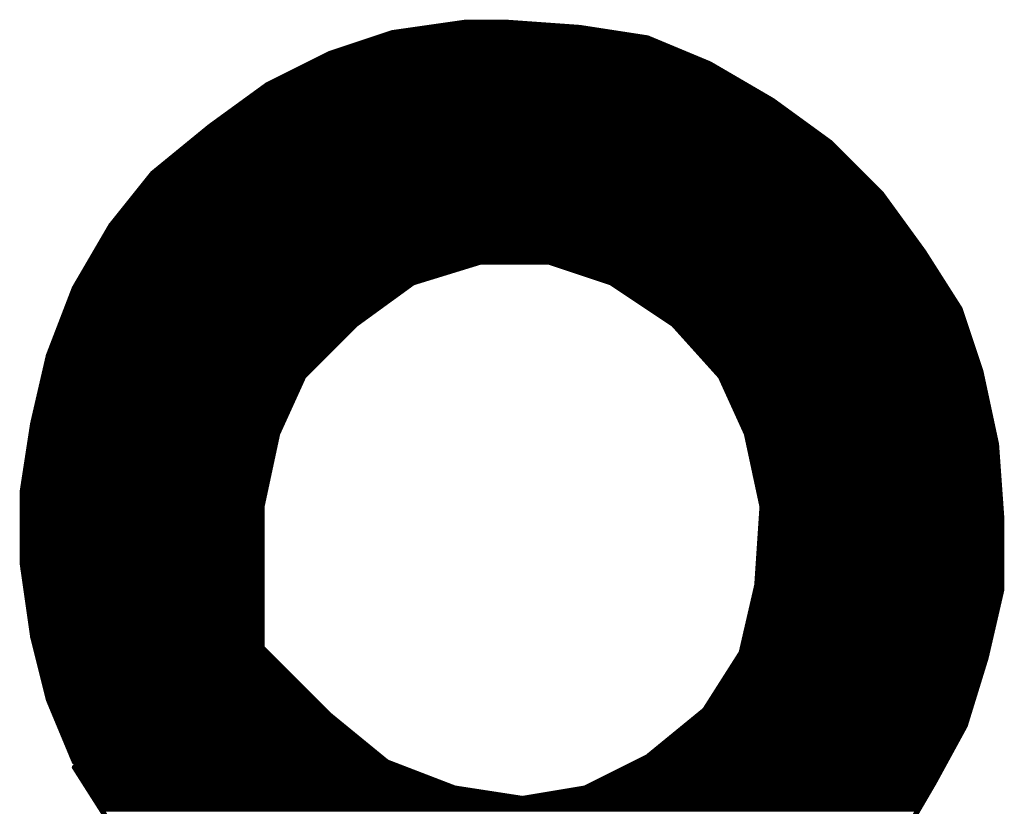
# Model space of a CAD drawing. Extents: x -35 to 35, y -57 to 81.
# Tile 55 of 153: x 15 to 16.89, y -10.66 to -9.15. Entities that reach past the tile are written whole.
import ezdxf

# ---------------------------------------------------------------- set-up
doc = ezdxf.new("R2010")
doc.units = 0
doc.layers.add('21', color=7, linetype='CONTINUOUS')

msp = doc.modelspace()

# ---------------------------------------------------------------- linework, layer by layer
at = {"layer": '21', "const_width": 0.01}
for points in [[(15.854, -9.16), (15.714, -9.18)], [(15.784, -9.17), (16.074, -9.17)], [(15.934, -9.16), (15.854, -9.16)], [(16.074, -9.17), (15.934, -9.16)], [(16.204, -9.19), (16.074, -9.17)], [(15.714, -9.18), (15.594, -9.22)], [(15.684, -9.19), (16.204, -9.19)], [(15.714, -9.18), (16.139, -9.18)], [(16.324, -9.24), (16.204, -9.19)], [(15.654, -9.2), (16.228, -9.2)], [(15.594, -9.22), (15.474, -9.28)], [(15.594, -9.22), (16.276, -9.22)], [(15.624, -9.21), (16.252, -9.21)], [(15.554, -9.24), (16.324, -9.24)], [(15.574, -9.23), (16.3, -9.23)], [(16.444, -9.31), (16.324, -9.24)], [(15.514, -9.26), (16.3583, -9.26)], [(15.534, -9.25), (16.3411, -9.25)], [(15.474, -9.28), (15.364, -9.36)], [(15.474, -9.28), (16.3926, -9.28)], [(15.494, -9.27), (16.3754, -9.27)], [(15.4465, -9.3), (16.4269, -9.3)], [(15.4603, -9.29), (16.4097, -9.29)], [(15.419, -9.32), (16.4578, -9.32)], [(15.4328, -9.31), (16.444, -9.31)], [(16.554, -9.39), (16.444, -9.31)], [(15.3915, -9.34), (16.4853, -9.34)], [(15.4053, -9.33), (16.4715, -9.33)], [(15.364, -9.36), (15.254, -9.45)], [(15.364, -9.36), (16.5128, -9.36)], [(15.3778, -9.35), (16.499, -9.35)], [(15.3518, -9.37), (16.5265, -9.37)], [(15.3273, -9.39), (16.554, -9.39)], [(15.3396, -9.38), (16.5403, -9.38)], [(16.654, -9.49), (16.554, -9.39)], [(15.3029, -9.41), (16.574, -9.41)], [(15.3151, -9.4), (16.564, -9.4)], [(15.2784, -9.43), (16.594, -9.43)], [(15.2907, -9.42), (16.584, -9.42)], [(15.254, -9.45), (15.174, -9.55)], [(15.254, -9.45), (16.614, -9.45)], [(15.2662, -9.44), (16.604, -9.44)], [(15.238, -9.47), (16.634, -9.47)], [(15.246, -9.46), (16.624, -9.46)], [(15.222, -9.49), (16.654, -9.49)], [(15.23, -9.48), (16.644, -9.48)], [(16.734, -9.6), (16.654, -9.49)], [(15.206, -9.51), (16.6685, -9.51)], [(15.214, -9.5), (16.6613, -9.5)], [(15.19, -9.53), (16.6831, -9.53)], [(15.198, -9.52), (16.6758, -9.52)], [(15.182, -9.54), (16.6904, -9.54)], [(15.174, -9.55), (15.104, -9.67)], [(15.1682, -9.56), (16.7049, -9.56)], [(15.174, -9.55), (16.6976, -9.55)], [(15.1565, -9.58), (16.7195, -9.58)], [(15.1623, -9.57), (16.7122, -9.57)], [(15.1448, -9.6), (16.734, -9.6)], [(15.1507, -9.59), (16.7267, -9.59)], [(16.804, -9.71), (16.734, -9.6)], [(15.1332, -9.62), (16.7467, -9.62)], [(15.139, -9.61), (16.7404, -9.61)], [(15.754, -9.66), (15.884, -9.62)], [(15.884, -9.62), (16.014, -9.62)], [(16.014, -9.62), (16.134, -9.66)], [(15.1215, -9.64), (15.819, -9.64)], [(15.1273, -9.63), (15.8515, -9.63)], [(16.044, -9.63), (16.7531, -9.63)], [(16.074, -9.64), (16.7595, -9.64)], [(15.1098, -9.66), (15.754, -9.66)], [(15.1157, -9.65), (15.7865, -9.65)], [(15.644, -9.74), (15.754, -9.66)], [(16.104, -9.65), (16.7658, -9.65)], [(16.134, -9.66), (16.254, -9.74)], [(16.134, -9.66), (16.7722, -9.66)], [(15.104, -9.67), (15.054, -9.8)], [(15.1002, -9.68), (15.7265, -9.68)], [(15.104, -9.67), (15.7403, -9.67)], [(16.149, -9.67), (16.7785, -9.67)], [(16.164, -9.68), (16.7849, -9.68)], [(15.0925, -9.7), (15.699, -9.7)], [(15.0963, -9.69), (15.7128, -9.69)], [(16.179, -9.69), (16.7913, -9.69)], [(16.194, -9.7), (16.7976, -9.7)], [(15.0886, -9.71), (15.6852, -9.71)], [(16.209, -9.71), (16.804, -9.71)], [(16.844, -9.83), (16.804, -9.71)], [(15.0809, -9.73), (15.6578, -9.73)], [(15.0848, -9.72), (15.6715, -9.72)], [(16.224, -9.72), (16.8073, -9.72)], [(16.239, -9.73), (16.8107, -9.73)], [(15.0732, -9.75), (15.634, -9.75)], [(15.0771, -9.74), (15.644, -9.74)], [(15.544, -9.84), (15.644, -9.74)], [(16.254, -9.74), (16.344, -9.84)], [(16.254, -9.74), (16.814, -9.74)], [(16.263, -9.75), (16.8173, -9.75)], [(15.0655, -9.77), (15.614, -9.77)], [(15.0694, -9.76), (15.624, -9.76)], [(16.272, -9.76), (16.8207, -9.76)], [(16.281, -9.77), (16.824, -9.77)], [(15.0578, -9.79), (15.594, -9.79)], [(15.0617, -9.78), (15.604, -9.78)], [(16.29, -9.78), (16.8273, -9.78)], [(16.299, -9.79), (16.8307, -9.79)], [(15.054, -9.8), (15.024, -9.93)], [(15.0517, -9.81), (15.574, -9.81)], [(15.054, -9.8), (15.584, -9.8)], [(16.308, -9.8), (16.834, -9.8)], [(16.317, -9.81), (16.8373, -9.81)], [(15.0471, -9.83), (15.554, -9.83)], [(15.0494, -9.82), (15.564, -9.82)], [(16.326, -9.82), (16.8407, -9.82)], [(16.335, -9.83), (16.844, -9.83)], [(16.874, -9.97), (16.844, -9.83)], [(15.0425, -9.85), (15.5395, -9.85)], [(15.0448, -9.84), (15.544, -9.84)], [(15.494, -9.95), (15.544, -9.84)], [(16.344, -9.84), (16.394, -9.95)], [(16.344, -9.84), (16.8461, -9.84)], [(16.3485, -9.85), (16.8483, -9.85)], [(15.0378, -9.87), (15.5304, -9.87)], [(15.0402, -9.86), (15.5349, -9.86)], [(16.3531, -9.86), (16.8504, -9.86)], [(16.3576, -9.87), (16.8526, -9.87)], [(15.0355, -9.88), (15.5258, -9.88)], [(16.3622, -9.88), (16.8547, -9.88)], [(15.0309, -9.9), (15.5167, -9.9)], [(15.0332, -9.89), (15.5213, -9.89)], [(16.3667, -9.89), (16.8569, -9.89)], [(16.3713, -9.9), (16.859, -9.9)], [(15.0263, -9.92), (15.5076, -9.92)], [(15.0286, -9.91), (15.5122, -9.91)], [(16.3758, -9.91), (16.8611, -9.91)], [(16.3804, -9.92), (16.8633, -9.92)], [(15.024, -9.93), (15.004, -10.06)], [(15.0225, -9.94), (15.4985, -9.94)], [(15.024, -9.93), (15.5031, -9.93)], [(16.3849, -9.93), (16.8654, -9.93)], [(16.3895, -9.94), (16.8676, -9.94)], [(15.0194, -9.96), (15.4919, -9.96)], [(15.0209, -9.95), (15.494, -9.95)], [(15.464, -10.09), (15.494, -9.95)], [(16.394, -9.95), (16.424, -10.09)], [(16.394, -9.95), (16.8697, -9.95)], [(16.3961, -9.96), (16.8719, -9.96)], [(15.0163, -9.98), (15.4876, -9.98)], [(15.0178, -9.97), (15.4897, -9.97)], [(16.3983, -9.97), (16.874, -9.97)], [(16.4004, -9.98), (16.8747, -9.98)], [(16.884, -10.11), (16.874, -9.97)], [(15.0132, -10), (15.4833, -10)], [(15.0148, -9.99), (15.4854, -9.99)], [(16.4026, -9.99), (16.8754, -9.99)], [(16.4047, -10), (16.8761, -10)], [(15.0102, -10.02), (15.479, -10.02)], [(15.0117, -10.01), (15.4811, -10.01)], [(16.4069, -10.01), (16.8769, -10.01)], [(16.409, -10.02), (16.8776, -10.02)], [(15.0071, -10.04), (15.4747, -10.04)], [(15.0086, -10.03), (15.4769, -10.03)], [(16.4111, -10.03), (16.8783, -10.03)], [(16.4133, -10.04), (16.879, -10.04)], [(15.004, -10.06), (15.004, -10.2)], [(15.004, -10.06), (15.4704, -10.06)], [(15.0055, -10.05), (15.4726, -10.05)], [(16.4154, -10.05), (16.8797, -10.05)], [(16.4176, -10.06), (16.8804, -10.06)], [(15.004, -10.07), (15.4683, -10.07)], [(16.4197, -10.07), (16.8811, -10.07)], [(15.004, -10.08), (15.4661, -10.08)], [(15.004, -10.09), (15.464, -10.09)], [(15.464, -10.36), (15.464, -10.09)], [(16.424, -10.09), (16.414, -10.24)], [(16.4219, -10.08), (16.8819, -10.08)], [(16.424, -10.09), (16.8826, -10.09)], [(15.004, -10.1), (15.464, -10.1)], [(15.004, -10.11), (15.464, -10.11)], [(16.4227, -10.11), (16.884, -10.11)], [(16.4233, -10.1), (16.8833, -10.1)], [(16.884, -10.25), (16.884, -10.11)], [(15.004, -10.12), (15.464, -10.12)], [(15.004, -10.13), (15.464, -10.13)], [(16.4213, -10.13), (16.884, -10.13)], [(16.422, -10.12), (16.884, -10.12)], [(15.004, -10.14), (15.464, -10.14)], [(15.004, -10.15), (15.464, -10.15)], [(16.42, -10.15), (16.884, -10.15)], [(16.4207, -10.14), (16.884, -10.14)], [(15.004, -10.16), (15.464, -10.16)], [(15.004, -10.17), (15.464, -10.17)], [(16.4187, -10.17), (16.884, -10.17)], [(16.4193, -10.16), (16.884, -10.16)], [(15.004, -10.18), (15.464, -10.18)], [(15.004, -10.19), (15.464, -10.19)], [(16.4173, -10.19), (16.884, -10.19)], [(16.418, -10.18), (16.884, -10.18)], [(15.004, -10.2), (15.024, -10.34)], [(15.004, -10.2), (15.464, -10.2)], [(15.0054, -10.21), (15.464, -10.21)], [(16.416, -10.21), (16.884, -10.21)], [(16.4167, -10.2), (16.884, -10.2)], [(15.0069, -10.22), (15.464, -10.22)], [(15.0083, -10.23), (15.464, -10.23)], [(16.4147, -10.23), (16.884, -10.23)], [(16.4153, -10.22), (16.884, -10.22)], [(15.0097, -10.24), (15.464, -10.24)], [(16.414, -10.24), (16.384, -10.37)], [(16.414, -10.24), (16.884, -10.24)], [(15.0111, -10.25), (15.464, -10.25)], [(15.0126, -10.26), (15.464, -10.26)], [(16.4094, -10.26), (16.8817, -10.26)], [(16.4117, -10.25), (16.884, -10.25)], [(16.854, -10.38), (16.884, -10.25)], [(15.014, -10.27), (15.464, -10.27)], [(15.0154, -10.28), (15.464, -10.28)], [(16.4048, -10.28), (16.8771, -10.28)], [(16.4071, -10.27), (16.8794, -10.27)], [(15.0169, -10.29), (15.464, -10.29)], [(15.0183, -10.3), (15.464, -10.3)], [(16.4002, -10.3), (16.8725, -10.3)], [(16.4025, -10.29), (16.8748, -10.29)], [(15.0197, -10.31), (15.464, -10.31)], [(15.0211, -10.32), (15.464, -10.32)], [(16.3955, -10.32), (16.8678, -10.32)], [(16.3978, -10.31), (16.8702, -10.31)], [(15.0226, -10.33), (15.464, -10.33)], [(15.024, -10.34), (15.054, -10.46)], [(15.024, -10.34), (15.464, -10.34)], [(16.3909, -10.34), (16.8632, -10.34)], [(16.3932, -10.33), (16.8655, -10.33)], [(15.0265, -10.35), (15.464, -10.35)], [(15.029, -10.36), (15.464, -10.36)], [(15.104, -10.58), (15.464, -10.36)], [(15.464, -10.36), (15.104, -10.59)], [(15.504, -10.4), (15.464, -10.36)], [(16.3863, -10.36), (16.8586, -10.36)], [(16.3886, -10.35), (16.8609, -10.35)], [(15.0315, -10.37), (15.4476, -10.37)], [(15.034, -10.38), (15.4313, -10.38)], [(15.4327, -10.38), (15.484, -10.38)], [(15.4484, -10.37), (15.474, -10.37)], [(16.384, -10.37), (16.314, -10.48)], [(16.3776, -10.38), (16.854, -10.38)], [(16.384, -10.37), (16.8563, -10.37)], [(16.814, -10.51), (16.854, -10.38)], [(15.0365, -10.39), (15.4149, -10.39)], [(15.039, -10.4), (15.3985, -10.4)], [(15.4014, -10.4), (15.504, -10.4)], [(15.417, -10.39), (15.494, -10.39)], [(15.594, -10.49), (15.504, -10.4)], [(16.3649, -10.4), (16.8478, -10.4)], [(16.3713, -10.39), (16.8509, -10.39)], [(15.0415, -10.41), (15.3822, -10.41)], [(15.3857, -10.41), (15.514, -10.41)], [(16.3585, -10.41), (16.8448, -10.41)], [(15.044, -10.42), (15.3658, -10.42)], [(15.0465, -10.43), (15.3495, -10.43)], [(15.3544, -10.43), (15.534, -10.43)], [(15.3701, -10.42), (15.524, -10.42)], [(16.3458, -10.43), (16.8386, -10.43)], [(16.3522, -10.42), (16.8417, -10.42)], [(15.049, -10.44), (15.3331, -10.44)], [(15.0515, -10.45), (15.3167, -10.45)], [(15.3231, -10.45), (15.554, -10.45)], [(15.3388, -10.44), (15.544, -10.44)], [(16.3331, -10.45), (16.8325, -10.45)], [(16.3395, -10.44), (16.8355, -10.44)], [(15.054, -10.46), (15.104, -10.58)], [(15.054, -10.46), (15.3004, -10.46)], [(15.0582, -10.47), (15.284, -10.47)], [(15.2918, -10.47), (15.574, -10.47)], [(15.3075, -10.46), (15.564, -10.46)], [(16.3204, -10.47), (16.8263, -10.47)], [(16.3267, -10.46), (16.8294, -10.46)], [(15.0623, -10.48), (15.2676, -10.48)], [(15.0665, -10.49), (15.2513, -10.49)], [(15.2605, -10.49), (15.594, -10.49)], [(15.2762, -10.48), (15.584, -10.48)], [(15.704, -10.58), (15.594, -10.49)], [(16.314, -10.48), (16.204, -10.57)], [(16.3018, -10.49), (16.8202, -10.49)], [(16.314, -10.48), (16.8232, -10.48)], [(15.0707, -10.5), (15.2349, -10.5)], [(15.0748, -10.51), (15.2185, -10.51)], [(15.2292, -10.51), (15.6184, -10.51)], [(15.2449, -10.5), (15.6062, -10.5)], [(16.2773, -10.51), (16.814, -10.51)], [(16.2896, -10.5), (16.8171, -10.5)], [(16.754, -10.62), (16.814, -10.51)], [(15.079, -10.52), (15.2022, -10.52)], [(15.0832, -10.53), (15.1858, -10.53)], [(15.1979, -10.53), (15.6429, -10.53)], [(15.2136, -10.52), (15.6307, -10.52)], [(16.2529, -10.53), (16.8031, -10.53)], [(16.2651, -10.52), (16.8085, -10.52)], [(15.0873, -10.54), (15.1695, -10.54)], [(15.0915, -10.55), (15.1531, -10.55)], [(15.1666, -10.55), (15.6673, -10.55)], [(15.1823, -10.54), (15.6551, -10.54)], [(16.2284, -10.55), (16.7922, -10.55)], [(16.2407, -10.54), (16.7976, -10.54)], [(15.0957, -10.56), (15.1367, -10.56)], [(15.0998, -10.57), (15.1204, -10.57)], [(15.1353, -10.57), (15.6918, -10.57)], [(15.151, -10.56), (15.6796, -10.56)], [(16.204, -10.57), (16.084, -10.63)], [(16.204, -10.57), (16.7813, -10.57)], [(16.2162, -10.56), (16.7867, -10.56)], [(15.1197, -10.58), (15.704, -10.58)], [(15.834, -10.63), (15.704, -10.58)], [(16.184, -10.58), (16.7758, -10.58)], [(15.104, -10.59), (15.174, -10.7)], [(15.104, -10.59), (15.73, -10.59)], [(15.1104, -10.6), (15.756, -10.6)], [(16.144, -10.6), (16.7649, -10.6)], [(16.164, -10.59), (16.7704, -10.59)], [(15.1167, -10.61), (15.782, -10.61)], [(15.1231, -10.62), (15.808, -10.62)], [(16.104, -10.62), (16.754, -10.62)], [(16.124, -10.61), (16.7595, -10.61)], [(16.684, -10.74), (16.754, -10.62)], [(15.1295, -10.63), (15.834, -10.63)], [(15.1358, -10.64), (15.899, -10.64)], [(15.964, -10.65), (15.834, -10.63)], [(16.084, -10.63), (15.964, -10.65)], [(16.024, -10.64), (16.7423, -10.64)], [(16.084, -10.63), (16.7482, -10.63)], [(15.1422, -10.65), (15.964, -10.65)], [(15.1485, -10.66), (16.7307, -10.66)], [(15.964, -10.65), (16.7365, -10.65)], [(15.1549, -10.67), (16.7248, -10.67)]]:
    msp.add_lwpolyline(points, dxfattribs=at)
at = {"layer": '21', "const_width": 0.005}
for points in [[(15.784, -9.1675, 1), (15.784, -9.1725)], [(15.854, -9.1575, 1), (15.854, -9.1625)], [(15.8544, -9.1625, 1), (15.8536, -9.1575)], [(15.9342, -9.1575, 1), (15.9338, -9.1625)], [(15.934, -9.1625, 1), (15.934, -9.1575)], [(16.0744, -9.1675, 1), (16.0736, -9.1725)], [(16.0738, -9.1725, 1), (16.0742, -9.1675)], [(16.074, -9.1725, 1), (16.074, -9.1675)], [(15.684, -9.1875, 1), (15.684, -9.1925)], [(15.7136, -9.1775, 1), (15.7144, -9.1825)], [(15.714, -9.1775, 1), (15.714, -9.1825)], [(15.7148, -9.1824, 1), (15.7132, -9.1776)], [(16.139, -9.1825, 1), (16.139, -9.1775)], [(16.205, -9.1877, 1), (16.203, -9.1923)], [(16.2036, -9.1925, 1), (16.2044, -9.1875)], [(16.204, -9.1925, 1), (16.204, -9.1875)], [(15.654, -9.1975, 1), (15.654, -9.2025)], [(16.228, -9.2025, 1), (16.228, -9.1975)], [(15.594, -9.2175, 1), (15.594, -9.2225)], [(15.5932, -9.2176, 1), (15.5948, -9.2224)], [(15.5951, -9.2222, 1), (15.5929, -9.2178)], [(15.624, -9.2075, 1), (15.624, -9.2125)], [(16.252, -9.2125, 1), (16.252, -9.2075)], [(16.276, -9.2225, 1), (16.276, -9.2175)], [(15.554, -9.2375, 1), (15.554, -9.2425)], [(15.574, -9.2275, 1), (15.574, -9.2325)], [(16.3, -9.2325, 1), (16.3, -9.2275)], [(16.3253, -9.2378, 1), (16.3227, -9.2422)], [(16.323, -9.2423, 1), (16.325, -9.2377)], [(16.324, -9.2425, 1), (16.324, -9.2375)], [(15.514, -9.2575, 1), (15.514, -9.2625)], [(15.534, -9.2475, 1), (15.534, -9.2525)], [(16.3411, -9.2525, 1), (16.3411, -9.2475)], [(16.3583, -9.2625, 1), (16.3583, -9.2575)], [(15.474, -9.2775, 1), (15.474, -9.2825)], [(15.4729, -9.2778, 1), (15.4751, -9.2822)], [(15.4755, -9.282, 1), (15.4725, -9.278)], [(15.494, -9.2675, 1), (15.494, -9.2725)], [(16.3754, -9.2725, 1), (16.3754, -9.2675)], [(16.3926, -9.2825, 1), (16.3926, -9.2775)], [(15.4465, -9.2975, 1), (15.4465, -9.3025)], [(15.4603, -9.2875, 1), (15.4603, -9.2925)], [(16.4097, -9.2925, 1), (16.4097, -9.2875)], [(16.4269, -9.3025, 1), (16.4269, -9.2975)], [(15.419, -9.3175, 1), (15.419, -9.3225)], [(15.4328, -9.3075, 1), (15.4328, -9.3125)], [(16.4455, -9.308, 1), (16.4425, -9.312)], [(16.4427, -9.3122, 1), (16.4453, -9.3078)], [(16.444, -9.3125, 1), (16.444, -9.3075)], [(16.4578, -9.3225, 1), (16.4578, -9.3175)], [(15.3915, -9.3375, 1), (15.3915, -9.3425)], [(15.4053, -9.3275, 1), (15.4053, -9.3325)], [(16.4715, -9.3325, 1), (16.4715, -9.3275)], [(16.4853, -9.3425, 1), (16.4853, -9.3375)], [(15.364, -9.3575, 1), (15.364, -9.3625)], [(15.3625, -9.358, 1), (15.3655, -9.362)], [(15.3656, -9.3619, 1), (15.3624, -9.3581)], [(15.3778, -9.3475, 1), (15.3778, -9.3525)], [(16.499, -9.3525, 1), (16.499, -9.3475)], [(16.5128, -9.3625, 1), (16.5128, -9.3575)], [(15.3518, -9.3675, 1), (15.3518, -9.3725)], [(16.5265, -9.3725, 1), (16.5265, -9.3675)], [(15.3273, -9.3875, 1), (15.3273, -9.3925)], [(15.3396, -9.3775, 1), (15.3396, -9.3825)], [(16.5403, -9.3825, 1), (16.5403, -9.3775)], [(16.5558, -9.3882, 1), (16.5522, -9.3918)], [(16.5525, -9.392, 1), (16.5555, -9.388)], [(16.554, -9.3925, 1), (16.554, -9.3875)], [(15.3029, -9.4075, 1), (15.3029, -9.4125)], [(15.3151, -9.3975, 1), (15.3151, -9.4025)], [(16.564, -9.4025, 1), (16.564, -9.3975)], [(16.574, -9.4125, 1), (16.574, -9.4075)], [(15.2784, -9.4275, 1), (15.2784, -9.4325)], [(15.2907, -9.4175, 1), (15.2907, -9.4225)], [(16.584, -9.4225, 1), (16.584, -9.4175)], [(16.594, -9.4325, 1), (16.594, -9.4275)], [(15.254, -9.4475, 1), (15.254, -9.4525)], [(15.2524, -9.4481, 1), (15.2556, -9.4519)], [(15.256, -9.4516, 1), (15.252, -9.4484)], [(15.2662, -9.4375, 1), (15.2662, -9.4425)], [(16.604, -9.4425, 1), (16.604, -9.4375)], [(16.614, -9.4525, 1), (16.614, -9.4475)], [(15.238, -9.4675, 1), (15.238, -9.4725)], [(15.246, -9.4575, 1), (15.246, -9.4625)], [(16.624, -9.4625, 1), (16.624, -9.4575)], [(16.634, -9.4725, 1), (16.634, -9.4675)], [(15.222, -9.4875, 1), (15.222, -9.4925)], [(15.23, -9.4775, 1), (15.23, -9.4825)], [(16.644, -9.4825, 1), (16.644, -9.4775)], [(16.656, -9.4885, 1), (16.652, -9.4915)], [(16.6522, -9.4918, 1), (16.6558, -9.4882)], [(16.654, -9.4925, 1), (16.654, -9.4875)], [(15.206, -9.5075, 1), (15.206, -9.5125)], [(15.214, -9.4975, 1), (15.214, -9.5025)], [(16.6613, -9.5025, 1), (16.6613, -9.4975)], [(16.6685, -9.5125, 1), (16.6685, -9.5075)], [(15.19, -9.5275, 1), (15.19, -9.5325)], [(15.198, -9.5175, 1), (15.198, -9.5225)], [(16.6758, -9.5225, 1), (16.6758, -9.5175)], [(16.6831, -9.5325, 1), (16.6831, -9.5275)], [(15.182, -9.5375, 1), (15.182, -9.5425)], [(16.6904, -9.5425, 1), (16.6904, -9.5375)], [(15.1682, -9.5575, 1), (15.1682, -9.5625)], [(15.172, -9.5484, 1), (15.176, -9.5516)], [(15.174, -9.5475, 1), (15.174, -9.5525)], [(15.1762, -9.5513, 1), (15.1718, -9.5487)], [(16.6976, -9.5525, 1), (16.6976, -9.5475)], [(16.7049, -9.5625, 1), (16.7049, -9.5575)], [(15.1565, -9.5775, 1), (15.1565, -9.5825)], [(15.1623, -9.5675, 1), (15.1623, -9.5725)], [(16.7122, -9.5725, 1), (16.7122, -9.5675)], [(16.7195, -9.5825, 1), (16.7195, -9.5775)], [(15.1448, -9.5975, 1), (15.1448, -9.6025)], [(15.1507, -9.5875, 1), (15.1507, -9.5925)], [(16.7267, -9.5925, 1), (16.7267, -9.5875)], [(16.7361, -9.5987, 1), (16.7319, -9.6013)], [(16.732, -9.6015, 1), (16.736, -9.5985)], [(16.734, -9.6025, 1), (16.734, -9.5975)], [(15.1332, -9.6175, 1), (15.1332, -9.6225)], [(15.139, -9.6075, 1), (15.139, -9.6125)], [(15.884, -9.6175, 1), (15.884, -9.6225)], [(15.8847, -9.6224, 1), (15.8833, -9.6176)], [(16.0148, -9.6176, 1), (16.0132, -9.6224)], [(16.014, -9.6225, 1), (16.014, -9.6175)], [(16.7404, -9.6125, 1), (16.7404, -9.6075)], [(16.7467, -9.6225, 1), (16.7467, -9.6175)], [(15.1215, -9.6375, 1), (15.1215, -9.6425)], [(15.1273, -9.6275, 1), (15.1273, -9.6325)], [(15.819, -9.6425, 1), (15.819, -9.6375)], [(15.8515, -9.6325, 1), (15.8515, -9.6275)], [(16.044, -9.6275, 1), (16.044, -9.6325)], [(16.074, -9.6375, 1), (16.074, -9.6425)], [(16.7531, -9.6325, 1), (16.7531, -9.6275)], [(16.7595, -9.6425, 1), (16.7595, -9.6375)], [(15.1098, -9.6575, 1), (15.1098, -9.6625)], [(15.1157, -9.6475, 1), (15.1157, -9.6525)], [(15.7533, -9.6576, 1), (15.7547, -9.6624)], [(15.7555, -9.662, 1), (15.7525, -9.658)], [(15.754, -9.6625, 1), (15.754, -9.6575)], [(15.7865, -9.6525, 1), (15.7865, -9.6475)], [(16.104, -9.6475, 1), (16.104, -9.6525)], [(16.1354, -9.6579, 1), (16.1326, -9.6621)], [(16.134, -9.6575, 1), (16.134, -9.6625)], [(16.1332, -9.6624, 1), (16.1348, -9.6576)], [(16.7658, -9.6525, 1), (16.7658, -9.6475)], [(16.7722, -9.6625, 1), (16.7722, -9.6575)], [(15.1002, -9.6775, 1), (15.1002, -9.6825)], [(15.1018, -9.6687, 1), (15.1062, -9.6713)], [(15.104, -9.6675, 1), (15.104, -9.6725)], [(15.1063, -9.6709, 1), (15.1017, -9.6691)], [(15.7265, -9.6825, 1), (15.7265, -9.6775)], [(15.7403, -9.6725, 1), (15.7403, -9.6675)], [(16.149, -9.6675, 1), (16.149, -9.6725)], [(16.164, -9.6775, 1), (16.164, -9.6825)], [(16.7785, -9.6725, 1), (16.7785, -9.6675)], [(16.7849, -9.6825, 1), (16.7849, -9.6775)], [(15.0925, -9.6975, 1), (15.0925, -9.7025)], [(15.0963, -9.6875, 1), (15.0963, -9.6925)], [(15.699, -9.7025, 1), (15.699, -9.6975)], [(15.7128, -9.6925, 1), (15.7128, -9.6875)], [(16.179, -9.6875, 1), (16.179, -9.6925)], [(16.194, -9.6975, 1), (16.194, -9.7025)], [(16.7913, -9.6925, 1), (16.7913, -9.6875)], [(16.7976, -9.7025, 1), (16.7976, -9.6975)], [(15.0886, -9.7075, 1), (15.0886, -9.7125)], [(15.6852, -9.7125, 1), (15.6852, -9.7075)], [(16.209, -9.7075, 1), (16.209, -9.7125)], [(16.8064, -9.7092, 1), (16.8016, -9.7108)], [(16.8019, -9.7113, 1), (16.8061, -9.7087)], [(16.804, -9.7125, 1), (16.804, -9.7075)], [(15.0809, -9.7275, 1), (15.0809, -9.7325)], [(15.0848, -9.7175, 1), (15.0848, -9.7225)], [(15.6578, -9.7325, 1), (15.6578, -9.7275)], [(15.6715, -9.7225, 1), (15.6715, -9.7175)], [(16.224, -9.7175, 1), (16.224, -9.7225)], [(16.239, -9.7275, 1), (16.239, -9.7325)], [(16.8073, -9.7225, 1), (16.8073, -9.7175)], [(16.8107, -9.7325, 1), (16.8107, -9.7275)], [(15.0732, -9.7475, 1), (15.0732, -9.7525)], [(15.0771, -9.7375, 1), (15.0771, -9.7425)], [(15.634, -9.7525, 1), (15.634, -9.7475)], [(15.6425, -9.738, 1), (15.6455, -9.742)], [(15.6458, -9.7418, 1), (15.6422, -9.7382)], [(15.644, -9.7425, 1), (15.644, -9.7375)], [(16.2559, -9.7383, 1), (16.2521, -9.7417)], [(16.254, -9.7375, 1), (16.254, -9.7425)], [(16.2526, -9.7421, 1), (16.2554, -9.7379)], [(16.263, -9.7475, 1), (16.263, -9.7525)], [(16.814, -9.7425, 1), (16.814, -9.7375)], [(16.8173, -9.7525, 1), (16.8173, -9.7475)], [(15.0655, -9.7675, 1), (15.0655, -9.7725)], [(15.0694, -9.7575, 1), (15.0694, -9.7625)], [(15.614, -9.7725, 1), (15.614, -9.7675)], [(15.624, -9.7625, 1), (15.624, -9.7575)], [(16.272, -9.7575, 1), (16.272, -9.7625)], [(16.281, -9.7675, 1), (16.281, -9.7725)], [(16.8207, -9.7625, 1), (16.8207, -9.7575)], [(16.824, -9.7725, 1), (16.824, -9.7675)], [(15.0578, -9.7875, 1), (15.0578, -9.7925)], [(15.0617, -9.7775, 1), (15.0617, -9.7825)], [(15.594, -9.7925, 1), (15.594, -9.7875)], [(15.604, -9.7825, 1), (15.604, -9.7775)], [(16.29, -9.7775, 1), (16.29, -9.7825)], [(16.299, -9.7875, 1), (16.299, -9.7925)], [(16.8273, -9.7825, 1), (16.8273, -9.7775)], [(16.8307, -9.7925, 1), (16.8307, -9.7875)], [(15.0517, -9.8075, 1), (15.0517, -9.8125)], [(15.054, -9.7975, 1), (15.054, -9.8025)], [(15.0517, -9.7991, 1), (15.0563, -9.8009)], [(15.0564, -9.8006, 1), (15.0516, -9.7994)], [(15.574, -9.8125, 1), (15.574, -9.8075)], [(15.584, -9.8025, 1), (15.584, -9.7975)], [(16.308, -9.7975, 1), (16.308, -9.8025)], [(16.317, -9.8075, 1), (16.317, -9.8125)], [(16.834, -9.8025, 1), (16.834, -9.7975)], [(16.8373, -9.8125, 1), (16.8373, -9.8075)], [(15.0471, -9.8275, 1), (15.0471, -9.8325)], [(15.0494, -9.8175, 1), (15.0494, -9.8225)], [(15.554, -9.8325, 1), (15.554, -9.8275)], [(15.564, -9.8225, 1), (15.564, -9.8175)], [(16.326, -9.8175, 1), (16.326, -9.8225)], [(16.335, -9.8275, 1), (16.335, -9.8325)], [(16.8407, -9.8225, 1), (16.8407, -9.8175)], [(16.8464, -9.8295, 1), (16.8416, -9.8305)], [(16.8416, -9.8308, 1), (16.8464, -9.8292)], [(16.844, -9.8325, 1), (16.844, -9.8275)], [(15.0425, -9.8475, 1), (15.0425, -9.8525)], [(15.0448, -9.8375, 1), (15.0448, -9.8425)], [(15.5395, -9.8525, 1), (15.5395, -9.8475)], [(15.5422, -9.8382, 1), (15.5458, -9.8418)], [(15.5463, -9.841, 1), (15.5417, -9.839)], [(15.544, -9.8425, 1), (15.544, -9.8375)], [(16.3463, -9.839, 1), (16.3417, -9.841)], [(16.344, -9.8375, 1), (16.344, -9.8425)], [(16.3421, -9.8417, 1), (16.3459, -9.8383)], [(16.3485, -9.8475, 1), (16.3485, -9.8525)], [(16.8461, -9.8425, 1), (16.8461, -9.8375)], [(16.8483, -9.8525, 1), (16.8483, -9.8475)], [(15.0378, -9.8675, 1), (15.0378, -9.8725)], [(15.0402, -9.8575, 1), (15.0402, -9.8625)], [(15.5304, -9.8725, 1), (15.5304, -9.8675)], [(15.5349, -9.8625, 1), (15.5349, -9.8575)], [(16.3531, -9.8575, 1), (16.3531, -9.8625)], [(16.3576, -9.8675, 1), (16.3576, -9.8725)], [(16.8504, -9.8625, 1), (16.8504, -9.8575)], [(16.8526, -9.8725, 1), (16.8526, -9.8675)], [(15.0355, -9.8775, 1), (15.0355, -9.8825)], [(15.5258, -9.8825, 1), (15.5258, -9.8775)], [(16.3622, -9.8775, 1), (16.3622, -9.8825)], [(16.8547, -9.8825, 1), (16.8547, -9.8775)], [(15.0309, -9.8975, 1), (15.0309, -9.9025)], [(15.0332, -9.8875, 1), (15.0332, -9.8925)], [(15.5167, -9.9025, 1), (15.5167, -9.8975)], [(15.5213, -9.8925, 1), (15.5213, -9.8875)], [(16.3667, -9.8875, 1), (16.3667, -9.8925)], [(16.3713, -9.8975, 1), (16.3713, -9.9025)], [(16.8569, -9.8925, 1), (16.8569, -9.8875)], [(16.859, -9.9025, 1), (16.859, -9.8975)], [(15.0263, -9.9175, 1), (15.0263, -9.9225)], [(15.0286, -9.9075, 1), (15.0286, -9.9125)], [(15.5076, -9.9225, 1), (15.5076, -9.9175)], [(15.5122, -9.9125, 1), (15.5122, -9.9075)], [(16.3758, -9.9075, 1), (16.3758, -9.9125)], [(16.3804, -9.9175, 1), (16.3804, -9.9225)], [(16.8611, -9.9125, 1), (16.8611, -9.9075)], [(16.8633, -9.9225, 1), (16.8633, -9.9175)], [(15.0225, -9.9375, 1), (15.0225, -9.9425)], [(15.0265, -9.9304, 1), (15.0215, -9.9296)], [(15.024, -9.9275, 1), (15.024, -9.9325)], [(15.0216, -9.9294, 1), (15.0264, -9.9306)], [(15.4985, -9.9425, 1), (15.4985, -9.9375)], [(15.5031, -9.9325, 1), (15.5031, -9.9275)], [(16.3849, -9.9275, 1), (16.3849, -9.9325)], [(16.3895, -9.9375, 1), (16.3895, -9.9425)], [(16.8654, -9.9325, 1), (16.8654, -9.9275)], [(16.8676, -9.9425, 1), (16.8676, -9.9375)], [(15.0194, -9.9575, 1), (15.0194, -9.9625)], [(15.0209, -9.9475, 1), (15.0209, -9.9525)], [(15.4917, -9.949, 1), (15.4963, -9.951)], [(15.4964, -9.9505, 1), (15.4916, -9.9495)], [(15.4919, -9.9625, 1), (15.4919, -9.9575)], [(15.494, -9.9525, 1), (15.494, -9.9475)], [(16.3964, -9.9495, 1), (16.3916, -9.9505)], [(16.394, -9.9475, 1), (16.394, -9.9525)], [(16.3917, -9.951, 1), (16.3963, -9.949)], [(16.3961, -9.9575, 1), (16.3961, -9.9625)], [(16.8697, -9.9525, 1), (16.8697, -9.9475)], [(16.8719, -9.9625, 1), (16.8719, -9.9575)], [(15.0163, -9.9775, 1), (15.0163, -9.9825)], [(15.0178, -9.9675, 1), (15.0178, -9.9725)], [(15.4876, -9.9825, 1), (15.4876, -9.9775)], [(15.4897, -9.9725, 1), (15.4897, -9.9675)], [(16.3983, -9.9675, 1), (16.3983, -9.9725)], [(16.4004, -9.9775, 1), (16.4004, -9.9825)], [(16.8765, -9.9698, 1), (16.8715, -9.9702)], [(16.8716, -9.9705, 1), (16.8764, -9.9695)], [(16.874, -9.9725, 1), (16.874, -9.9675)], [(16.8747, -9.9825, 1), (16.8747, -9.9775)], [(15.0132, -9.9975, 1), (15.0132, -10.0025)], [(15.0148, -9.9875, 1), (15.0148, -9.9925)], [(15.4833, -10.0025, 1), (15.4833, -9.9975)], [(15.4854, -9.9925, 1), (15.4854, -9.9875)], [(16.4026, -9.9875, 1), (16.4026, -9.9925)], [(16.4047, -9.9975, 1), (16.4047, -10.0025)], [(16.8754, -9.9925, 1), (16.8754, -9.9875)], [(16.8761, -10.0025, 1), (16.8761, -9.9975)], [(15.0102, -10.0175, 1), (15.0102, -10.0225)], [(15.0117, -10.0075, 1), (15.0117, -10.0125)], [(15.479, -10.0225, 1), (15.479, -10.0175)], [(15.4811, -10.0125, 1), (15.4811, -10.0075)], [(16.4069, -10.0075, 1), (16.4069, -10.0125)], [(16.409, -10.0175, 1), (16.409, -10.0225)], [(16.8769, -10.0125, 1), (16.8769, -10.0075)], [(16.8776, -10.0225, 1), (16.8776, -10.0175)], [(15.0071, -10.0375, 1), (15.0071, -10.0425)], [(15.0086, -10.0275, 1), (15.0086, -10.0325)], [(15.4747, -10.0425, 1), (15.4747, -10.0375)], [(15.4769, -10.0325, 1), (15.4769, -10.0275)], [(16.4111, -10.0275, 1), (16.4111, -10.0325)], [(16.4133, -10.0375, 1), (16.4133, -10.0425)], [(16.8783, -10.0325, 1), (16.8783, -10.0275)], [(16.879, -10.0425, 1), (16.879, -10.0375)], [(15.0065, -10.06, 1), (15.0015, -10.06)], [(15.004, -10.0575, 1), (15.004, -10.0625)], [(15.0055, -10.0475, 1), (15.0055, -10.0525)], [(15.4704, -10.0625, 1), (15.4704, -10.0575)], [(15.4726, -10.0525, 1), (15.4726, -10.0475)], [(16.4154, -10.0475, 1), (16.4154, -10.0525)], [(16.4176, -10.0575, 1), (16.4176, -10.0625)], [(16.8797, -10.0525, 1), (16.8797, -10.0475)], [(16.8804, -10.0625, 1), (16.8804, -10.0575)], [(15.0015, -10.0596, 1), (15.0065, -10.0604)], [(15.004, -10.0675, 1), (15.004, -10.0725)], [(15.4683, -10.0725, 1), (15.4683, -10.0675)], [(16.4197, -10.0675, 1), (16.4197, -10.0725)], [(16.8811, -10.0725, 1), (16.8811, -10.0675)], [(15.004, -10.0775, 1), (15.004, -10.0825)], [(15.004, -10.0875, 1), (15.004, -10.0925)], [(15.4665, -10.09, 1), (15.4615, -10.09)], [(15.4616, -10.0895, 1), (15.4664, -10.0905)], [(15.464, -10.0925, 1), (15.464, -10.0875)], [(15.4661, -10.0825, 1), (15.4661, -10.0775)], [(16.4219, -10.0775, 1), (16.4219, -10.0825)], [(16.4265, -10.0902, 1), (16.4215, -10.0898)], [(16.424, -10.0875, 1), (16.424, -10.0925)], [(16.4216, -10.0905, 1), (16.4264, -10.0895)], [(16.8819, -10.0825, 1), (16.8819, -10.0775)], [(16.8826, -10.0925, 1), (16.8826, -10.0875)], [(15.004, -10.0975, 1), (15.004, -10.1025)], [(15.004, -10.1075, 1), (15.004, -10.1125)], [(15.464, -10.1025, 1), (15.464, -10.0975)], [(15.464, -10.1125, 1), (15.464, -10.1075)], [(16.4227, -10.1075, 1), (16.4227, -10.1125)], [(16.4233, -10.0975, 1), (16.4233, -10.1025)], [(16.8865, -10.11, 1), (16.8815, -10.11)], [(16.8815, -10.1102, 1), (16.8865, -10.1098)], [(16.8833, -10.1025, 1), (16.8833, -10.0975)], [(16.884, -10.1125, 1), (16.884, -10.1075)], [(15.004, -10.1175, 1), (15.004, -10.1225)], [(15.004, -10.1275, 1), (15.004, -10.1325)], [(15.464, -10.1225, 1), (15.464, -10.1175)], [(15.464, -10.1325, 1), (15.464, -10.1275)], [(16.4213, -10.1275, 1), (16.4213, -10.1325)], [(16.422, -10.1175, 1), (16.422, -10.1225)], [(16.884, -10.1225, 1), (16.884, -10.1175)], [(16.884, -10.1325, 1), (16.884, -10.1275)], [(15.004, -10.1375, 1), (15.004, -10.1425)], [(15.004, -10.1475, 1), (15.004, -10.1525)], [(15.464, -10.1425, 1), (15.464, -10.1375)], [(15.464, -10.1525, 1), (15.464, -10.1475)], [(16.42, -10.1475, 1), (16.42, -10.1525)], [(16.4207, -10.1375, 1), (16.4207, -10.1425)], [(16.884, -10.1425, 1), (16.884, -10.1375)], [(16.884, -10.1525, 1), (16.884, -10.1475)], [(15.004, -10.1575, 1), (15.004, -10.1625)], [(15.004, -10.1675, 1), (15.004, -10.1725)], [(15.464, -10.1625, 1), (15.464, -10.1575)], [(15.464, -10.1725, 1), (15.464, -10.1675)], [(16.4187, -10.1675, 1), (16.4187, -10.1725)], [(16.4193, -10.1575, 1), (16.4193, -10.1625)], [(16.884, -10.1625, 1), (16.884, -10.1575)], [(16.884, -10.1725, 1), (16.884, -10.1675)], [(15.004, -10.1775, 1), (15.004, -10.1825)], [(15.004, -10.1875, 1), (15.004, -10.1925)], [(15.464, -10.1825, 1), (15.464, -10.1775)], [(15.464, -10.1925, 1), (15.464, -10.1875)], [(16.4173, -10.1875, 1), (16.4173, -10.1925)], [(16.418, -10.1775, 1), (16.418, -10.1825)], [(16.884, -10.1825, 1), (16.884, -10.1775)], [(16.884, -10.1925, 1), (16.884, -10.1875)], [(15.0065, -10.1996, 1), (15.0015, -10.2004)], [(15.004, -10.1975, 1), (15.004, -10.2025)], [(15.0015, -10.2, 1), (15.0065, -10.2)], [(15.0054, -10.2075, 1), (15.0054, -10.2125)], [(15.464, -10.2025, 1), (15.464, -10.1975)], [(15.464, -10.2125, 1), (15.464, -10.2075)], [(16.416, -10.2075, 1), (16.416, -10.2125)], [(16.4167, -10.1975, 1), (16.4167, -10.2025)], [(16.884, -10.2025, 1), (16.884, -10.1975)], [(16.884, -10.2125, 1), (16.884, -10.2075)], [(15.0069, -10.2175, 1), (15.0069, -10.2225)], [(15.0083, -10.2275, 1), (15.0083, -10.2325)], [(15.464, -10.2225, 1), (15.464, -10.2175)], [(15.464, -10.2325, 1), (15.464, -10.2275)], [(16.4147, -10.2275, 1), (16.4147, -10.2325)], [(16.4153, -10.2175, 1), (16.4153, -10.2225)], [(16.884, -10.2225, 1), (16.884, -10.2175)], [(16.884, -10.2325, 1), (16.884, -10.2275)], [(15.0097, -10.2375, 1), (15.0097, -10.2425)], [(15.464, -10.2425, 1), (15.464, -10.2375)], [(16.414, -10.2375, 1), (16.414, -10.2425)], [(16.4115, -10.2398, 1), (16.4165, -10.2402)], [(16.4164, -10.2406, 1), (16.4116, -10.2394)], [(16.884, -10.2425, 1), (16.884, -10.2375)], [(15.0111, -10.2475, 1), (15.0111, -10.2525)], [(15.0126, -10.2575, 1), (15.0126, -10.2625)], [(15.464, -10.2525, 1), (15.464, -10.2475)], [(15.464, -10.2625, 1), (15.464, -10.2575)], [(16.4094, -10.2575, 1), (16.4094, -10.2625)], [(16.4117, -10.2475, 1), (16.4117, -10.2525)], [(16.8815, -10.25, 1), (16.8865, -10.25)], [(16.8864, -10.2506, 1), (16.8816, -10.2494)], [(16.8817, -10.2625, 1), (16.8817, -10.2575)], [(16.884, -10.2525, 1), (16.884, -10.2475)], [(15.014, -10.2675, 1), (15.014, -10.2725)], [(15.0154, -10.2775, 1), (15.0154, -10.2825)], [(15.464, -10.2725, 1), (15.464, -10.2675)], [(15.464, -10.2825, 1), (15.464, -10.2775)], [(16.4048, -10.2775, 1), (16.4048, -10.2825)], [(16.4071, -10.2675, 1), (16.4071, -10.2725)], [(16.8771, -10.2825, 1), (16.8771, -10.2775)], [(16.8794, -10.2725, 1), (16.8794, -10.2675)], [(15.0169, -10.2875, 1), (15.0169, -10.2925)], [(15.0183, -10.2975, 1), (15.0183, -10.3025)], [(15.464, -10.2925, 1), (15.464, -10.2875)], [(15.464, -10.3025, 1), (15.464, -10.2975)], [(16.4002, -10.2975, 1), (16.4002, -10.3025)], [(16.4025, -10.2875, 1), (16.4025, -10.2925)], [(16.8725, -10.3025, 1), (16.8725, -10.2975)], [(16.8748, -10.2925, 1), (16.8748, -10.2875)], [(15.0197, -10.3075, 1), (15.0197, -10.3125)], [(15.0211, -10.3175, 1), (15.0211, -10.3225)], [(15.464, -10.3125, 1), (15.464, -10.3075)], [(15.464, -10.3225, 1), (15.464, -10.3175)], [(16.3955, -10.3175, 1), (16.3955, -10.3225)], [(16.3978, -10.3075, 1), (16.3978, -10.3125)], [(16.8678, -10.3225, 1), (16.8678, -10.3175)], [(16.8702, -10.3125, 1), (16.8702, -10.3075)], [(15.0226, -10.3275, 1), (15.0226, -10.3325)], [(15.0264, -10.3394, 1), (15.0216, -10.3406)], [(15.024, -10.3375, 1), (15.024, -10.3425)], [(15.0215, -10.3404, 1), (15.0265, -10.3396)], [(15.464, -10.3325, 1), (15.464, -10.3275)], [(15.464, -10.3425, 1), (15.464, -10.3375)], [(16.3909, -10.3375, 1), (16.3909, -10.3425)], [(16.3932, -10.3275, 1), (16.3932, -10.3325)], [(16.8632, -10.3425, 1), (16.8632, -10.3375)], [(16.8655, -10.3325, 1), (16.8655, -10.3275)], [(15.0265, -10.3475, 1), (15.0265, -10.3525)], [(15.029, -10.3575, 1), (15.029, -10.3625)], [(15.4658, -10.3582, 1), (15.4622, -10.3618)], [(15.4653, -10.3621, 1), (15.4627, -10.3579)], [(15.4653, -10.3621, 1), (15.4627, -10.3579)], [(15.464, -10.3525, 1), (15.464, -10.3475)], [(15.464, -10.3625, 1), (15.464, -10.3575)], [(16.3863, -10.3575, 1), (16.3863, -10.3625)], [(16.3886, -10.3475, 1), (16.3886, -10.3525)], [(16.8586, -10.3625, 1), (16.8586, -10.3575)], [(16.8609, -10.3525, 1), (16.8609, -10.3475)], [(15.0315, -10.3675, 1), (15.0315, -10.3725)], [(15.034, -10.3775, 1), (15.034, -10.3825)], [(15.4327, -10.3775, 1), (15.4327, -10.3825)], [(15.4313, -10.3825, 1), (15.4313, -10.3775)], [(15.4484, -10.3675, 1), (15.4484, -10.3725)], [(15.4476, -10.3725, 1), (15.4476, -10.3675)], [(15.4615, -10.36, 1), (15.4665, -10.36)], [(15.474, -10.3725, 1), (15.474, -10.3675)], [(15.484, -10.3825, 1), (15.484, -10.3775)], [(16.3776, -10.3775, 1), (16.3776, -10.3825)], [(16.384, -10.3675, 1), (16.384, -10.3725)], [(16.3816, -10.3694, 1), (16.3864, -10.3706)], [(16.3861, -10.3713, 1), (16.3819, -10.3687)], [(16.8564, -10.3807, 1), (16.8516, -10.3793)], [(16.854, -10.3825, 1), (16.854, -10.3775)], [(16.8563, -10.3725, 1), (16.8563, -10.3675)], [(15.0365, -10.3875, 1), (15.0365, -10.3925)], [(15.039, -10.3975, 1), (15.039, -10.4025)], [(15.3985, -10.4025, 1), (15.3985, -10.3975)], [(15.4014, -10.3975, 1), (15.4014, -10.4025)], [(15.417, -10.3875, 1), (15.417, -10.3925)], [(15.4149, -10.3925, 1), (15.4149, -10.3875)], [(15.494, -10.3925, 1), (15.494, -10.3875)], [(15.5058, -10.3982, 1), (15.5022, -10.4018)], [(15.504, -10.4025, 1), (15.504, -10.3975)], [(16.3649, -10.3975, 1), (16.3649, -10.4025)], [(16.3713, -10.3875, 1), (16.3713, -10.3925)], [(16.8478, -10.4025, 1), (16.8478, -10.3975)], [(16.8509, -10.3925, 1), (16.8509, -10.3875)], [(16.8516, -10.3794, 1), (16.8564, -10.3806)], [(15.0415, -10.4075, 1), (15.0415, -10.4125)], [(15.3822, -10.4125, 1), (15.3822, -10.4075)], [(15.3857, -10.4075, 1), (15.3857, -10.4125)], [(15.5022, -10.4018, 1), (15.5058, -10.3982)], [(15.514, -10.4125, 1), (15.514, -10.4075)], [(16.3585, -10.4075, 1), (16.3585, -10.4125)], [(16.8448, -10.4125, 1), (16.8448, -10.4075)], [(15.044, -10.4175, 1), (15.044, -10.4225)], [(15.0465, -10.4275, 1), (15.0465, -10.4325)], [(15.3495, -10.4325, 1), (15.3495, -10.4275)], [(15.3544, -10.4275, 1), (15.3544, -10.4325)], [(15.3658, -10.4225, 1), (15.3658, -10.4175)], [(15.3701, -10.4175, 1), (15.3701, -10.4225)], [(15.524, -10.4225, 1), (15.524, -10.4175)], [(15.534, -10.4325, 1), (15.534, -10.4275)], [(16.3458, -10.4275, 1), (16.3458, -10.4325)], [(16.3522, -10.4175, 1), (16.3522, -10.4225)], [(16.8386, -10.4325, 1), (16.8386, -10.4275)], [(16.8417, -10.4225, 1), (16.8417, -10.4175)], [(15.049, -10.4375, 1), (15.049, -10.4425)], [(15.0515, -10.4475, 1), (15.0515, -10.4525)], [(15.3167, -10.4525, 1), (15.3167, -10.4475)], [(15.3231, -10.4475, 1), (15.3231, -10.4525)], [(15.3331, -10.4425, 1), (15.3331, -10.4375)], [(15.3388, -10.4375, 1), (15.3388, -10.4425)], [(15.544, -10.4425, 1), (15.544, -10.4375)], [(15.554, -10.4525, 1), (15.554, -10.4475)], [(16.3331, -10.4475, 1), (16.3331, -10.4525)], [(16.3395, -10.4375, 1), (16.3395, -10.4425)], [(16.8325, -10.4525, 1), (16.8325, -10.4475)], [(16.8355, -10.4425, 1), (16.8355, -10.4375)], [(15.0563, -10.459, 1), (15.0517, -10.461)], [(15.054, -10.4575, 1), (15.054, -10.4625)], [(15.0516, -10.4606, 1), (15.0564, -10.4594)], [(15.0582, -10.4675, 1), (15.0582, -10.4725)], [(15.284, -10.4725, 1), (15.284, -10.4675)], [(15.2918, -10.4675, 1), (15.2918, -10.4725)], [(15.3004, -10.4625, 1), (15.3004, -10.4575)], [(15.3075, -10.4575, 1), (15.3075, -10.4625)], [(15.564, -10.4625, 1), (15.564, -10.4575)], [(15.574, -10.4725, 1), (15.574, -10.4675)], [(16.3204, -10.4675, 1), (16.3204, -10.4725)], [(16.3267, -10.4575, 1), (16.3267, -10.4625)], [(16.8263, -10.4725, 1), (16.8263, -10.4675)], [(16.8294, -10.4625, 1), (16.8294, -10.4575)], [(15.0623, -10.4775, 1), (15.0623, -10.4825)], [(15.0665, -10.4875, 1), (15.0665, -10.4925)], [(15.2513, -10.4925, 1), (15.2513, -10.4875)], [(15.2605, -10.4875, 1), (15.2605, -10.4925)], [(15.2676, -10.4825, 1), (15.2676, -10.4775)], [(15.2762, -10.4775, 1), (15.2762, -10.4825)], [(15.584, -10.4825, 1), (15.584, -10.4775)], [(15.5956, -10.4881, 1), (15.5924, -10.4919)], [(15.5922, -10.4918, 1), (15.5958, -10.4882)], [(15.594, -10.4925, 1), (15.594, -10.4875)], [(16.3018, -10.4875, 1), (16.3018, -10.4925)], [(16.314, -10.4775, 1), (16.314, -10.4825)], [(16.3119, -10.4787, 1), (16.3161, -10.4813)], [(16.3156, -10.4819, 1), (16.3124, -10.4781)], [(16.8202, -10.4925, 1), (16.8202, -10.4875)], [(16.8232, -10.4825, 1), (16.8232, -10.4775)], [(15.0707, -10.4975, 1), (15.0707, -10.5025)], [(15.0748, -10.5075, 1), (15.0748, -10.5125)], [(15.2185, -10.5125, 1), (15.2185, -10.5075)], [(15.2292, -10.5075, 1), (15.2292, -10.5125)], [(15.2349, -10.5025, 1), (15.2349, -10.4975)], [(15.2449, -10.4975, 1), (15.2449, -10.5025)], [(15.6062, -10.5025, 1), (15.6062, -10.4975)], [(15.6184, -10.5125, 1), (15.6184, -10.5075)], [(16.2773, -10.5075, 1), (16.2773, -10.5125)], [(16.2896, -10.4975, 1), (16.2896, -10.5025)], [(16.8116, -10.5093, 1), (16.8164, -10.5107)], [(16.8162, -10.5112, 1), (16.8118, -10.5088)], [(16.814, -10.5125, 1), (16.814, -10.5075)], [(16.8171, -10.5025, 1), (16.8171, -10.4975)], [(15.079, -10.5175, 1), (15.079, -10.5225)], [(15.0832, -10.5275, 1), (15.0832, -10.5325)], [(15.1858, -10.5325, 1), (15.1858, -10.5275)], [(15.1979, -10.5275, 1), (15.1979, -10.5325)], [(15.2022, -10.5225, 1), (15.2022, -10.5175)], [(15.2136, -10.5175, 1), (15.2136, -10.5225)], [(15.6307, -10.5225, 1), (15.6307, -10.5175)], [(15.6429, -10.5325, 1), (15.6429, -10.5275)], [(16.2529, -10.5275, 1), (16.2529, -10.5325)], [(16.2651, -10.5175, 1), (16.2651, -10.5225)], [(16.8031, -10.5325, 1), (16.8031, -10.5275)], [(16.8085, -10.5225, 1), (16.8085, -10.5175)], [(15.0873, -10.5375, 1), (15.0873, -10.5425)], [(15.0915, -10.5475, 1), (15.0915, -10.5525)], [(15.1531, -10.5525, 1), (15.1531, -10.5475)], [(15.1666, -10.5475, 1), (15.1666, -10.5525)], [(15.1695, -10.5425, 1), (15.1695, -10.5375)], [(15.1823, -10.5375, 1), (15.1823, -10.5425)], [(15.6551, -10.5425, 1), (15.6551, -10.5375)], [(15.6673, -10.5525, 1), (15.6673, -10.5475)], [(16.2284, -10.5475, 1), (16.2284, -10.5525)], [(16.2407, -10.5375, 1), (16.2407, -10.5425)], [(16.7922, -10.5525, 1), (16.7922, -10.5475)], [(16.7976, -10.5425, 1), (16.7976, -10.5375)], [(15.0957, -10.5575, 1), (15.0957, -10.5625)], [(15.0998, -10.5675, 1), (15.0998, -10.5725)], [(15.1204, -10.5725, 1), (15.1204, -10.5675)], [(15.1353, -10.5675, 1), (15.1353, -10.5725)], [(15.1367, -10.5625, 1), (15.1367, -10.5575)], [(15.151, -10.5575, 1), (15.151, -10.5625)], [(15.6796, -10.5625, 1), (15.6796, -10.5575)], [(15.6918, -10.5725, 1), (15.6918, -10.5675)], [(16.204, -10.5675, 1), (16.204, -10.5725)], [(16.2051, -10.5722, 1), (16.2029, -10.5678)], [(16.2162, -10.5575, 1), (16.2162, -10.5625)], [(16.7813, -10.5725, 1), (16.7813, -10.5675)], [(16.7867, -10.5625, 1), (16.7867, -10.5575)], [(15.1027, -10.5779, 1), (15.1053, -10.5821)], [(15.1017, -10.581, 1), (15.1063, -10.579)], [(15.1197, -10.5775, 1), (15.1197, -10.5825)], [(15.7049, -10.5777, 1), (15.7031, -10.5823)], [(15.7024, -10.5819, 1), (15.7056, -10.5781)], [(15.704, -10.5825, 1), (15.704, -10.5775)], [(16.184, -10.5775, 1), (16.184, -10.5825)], [(16.2024, -10.5681, 1), (16.2056, -10.5719)], [(16.7758, -10.5825, 1), (16.7758, -10.5775)], [(15.1061, -10.5887, 1), (15.1019, -10.5913)], [(15.104, -10.5875, 1), (15.104, -10.5925)], [(15.1027, -10.5879, 1), (15.1053, -10.5921)], [(15.1104, -10.5975, 1), (15.1104, -10.6025)], [(15.73, -10.5925, 1), (15.73, -10.5875)], [(15.756, -10.6025, 1), (15.756, -10.5975)], [(16.144, -10.5975, 1), (16.144, -10.6025)], [(16.164, -10.5875, 1), (16.164, -10.5925)], [(16.7649, -10.6025, 1), (16.7649, -10.5975)], [(16.7704, -10.5925, 1), (16.7704, -10.5875)], [(15.1167, -10.6075, 1), (15.1167, -10.6125)], [(15.1231, -10.6175, 1), (15.1231, -10.6225)], [(15.782, -10.6125, 1), (15.782, -10.6075)], [(15.808, -10.6225, 1), (15.808, -10.6175)], [(16.104, -10.6175, 1), (16.104, -10.6225)], [(16.124, -10.6075, 1), (16.124, -10.6125)], [(16.7518, -10.6188, 1), (16.7562, -10.6212)], [(16.7562, -10.6213, 1), (16.7518, -10.6187)], [(16.754, -10.6225, 1), (16.754, -10.6175)], [(16.7595, -10.6125, 1), (16.7595, -10.6075)], [(15.1295, -10.6275, 1), (15.1295, -10.6325)], [(15.1358, -10.6375, 1), (15.1358, -10.6425)], [(15.8344, -10.6275, 1), (15.8336, -10.6325)], [(15.8331, -10.6323, 1), (15.8349, -10.6277)], [(15.834, -10.6325, 1), (15.834, -10.6275)], [(15.899, -10.6425, 1), (15.899, -10.6375)], [(16.024, -10.6375, 1), (16.024, -10.6425)], [(16.084, -10.6275, 1), (16.084, -10.6325)], [(16.0829, -10.6278, 1), (16.0851, -10.6322)], [(16.0844, -10.6325, 1), (16.0836, -10.6275)], [(16.7423, -10.6425, 1), (16.7423, -10.6375)], [(16.7482, -10.6325, 1), (16.7482, -10.6275)], [(15.1422, -10.6475, 1), (15.1422, -10.6525)], [(15.1485, -10.6575, 1), (15.1485, -10.6625)], [(15.9636, -10.6475, 1), (15.9644, -10.6525)], [(15.964, -10.6475, 1), (15.964, -10.6525)], [(15.9636, -10.6525, 1), (15.9644, -10.6475)], [(15.964, -10.6525, 1), (15.964, -10.6475)], [(16.7307, -10.6625, 1), (16.7307, -10.6575)], [(16.7365, -10.6525, 1), (16.7365, -10.6475)]]:
    msp.add_lwpolyline(points, format="xyb", dxfattribs=at)

doc.saveas('drawing.dxf')
